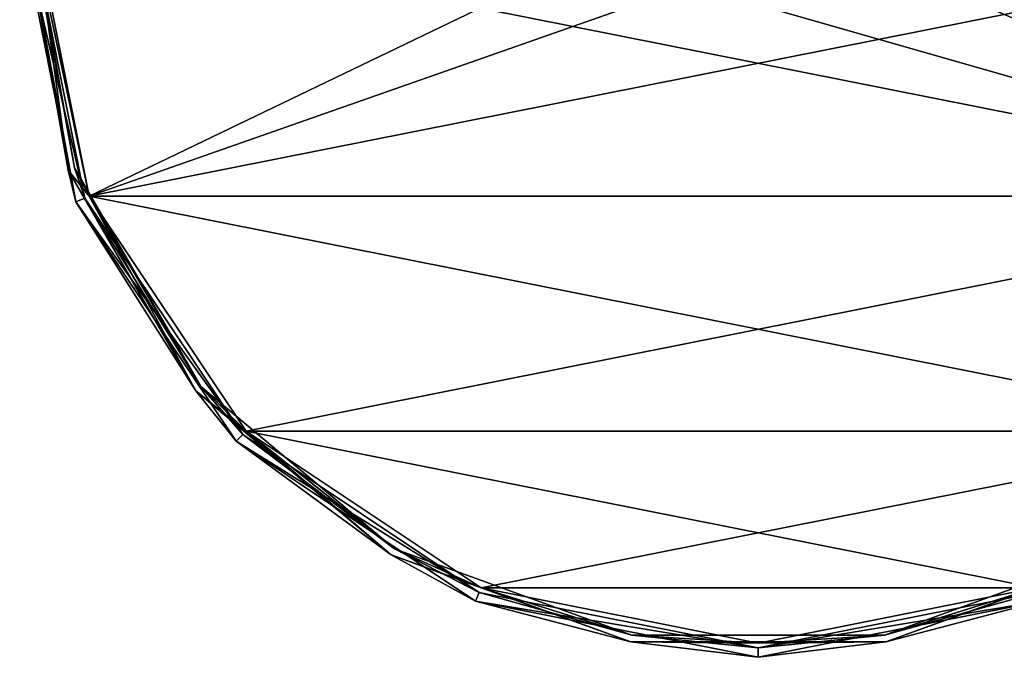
# Model space of a CAD drawing. Header units: millimetres. Extents: x -78 to 78, y -78 to 349.
# Tile 1 of 54: x -78 to 26, y -78 to -11. Entities that reach past the tile are written whole.
import ezdxf

# ---------------------------------------------------------------- set-up
doc = ezdxf.new("R2010")
doc.units = ezdxf.units.MM
doc.header["$LTSCALE"] = 65.185185
for name, color, linetype in [('154', 7, 'CONTINUOUS'), ('155', 7, 'CONTINUOUS'), ('157', 7, 'CONTINUOUS'), ('159', 7, 'CONTINUOUS'), ('161', 7, 'CONTINUOUS'), ('162', 7, 'CONTINUOUS'), ('164', 7, 'CONTINUOUS')]:
    doc.layers.add(name, color=color, linetype=linetype)

msp = doc.modelspace()

# ---------------------------------------------------------------- linework, layer by layer
at = {"layer": '154', "linetype": 'CONTINUOUS'}
for points in [[(-71.6, -29.66), (-77.5, 0), (-70.68, -29.28), (-71.6, -29.66)], [(-77.5, 0), (-76.5, 0), (-70.68, -29.28), (-77.5, 0)], [(-54.09, -54.09), (-71.6, -29.66), (-70.68, -29.28), (-54.09, -54.09)], [(-54.8, -54.8), (-71.6, -29.66), (-54.09, -54.09), (-54.8, -54.8)], [(-29.28, -70.68), (-54.8, -54.8), (-54.09, -54.09), (-29.28, -70.68)], [(-29.66, -71.6), (-54.8, -54.8), (-29.28, -70.68), (-29.66, -71.6)], [(0, -76.5), (-29.66, -71.6), (-29.28, -70.68), (0, -76.5)], [(29.28, -70.68), (29.66, -71.6), (0, -76.5), (29.28, -70.68)], [(0, -77.5), (-29.66, -71.6), (0, -76.5), (0, -77.5)], [(29.66, -71.6), (0, -77.5), (0, -76.5), (29.66, -71.6)]]:
    msp.add_3dface(points, dxfattribs=at)
at = {"layer": '155', "linetype": 'CONTINUOUS'}
for points in [[(-70.68, -29.28), (-76.5, 0), (-70.68, -29.28, 5.5), (-70.68, -29.28)], [(-70.68, -29.28, 5.5), (-76.5, 0), (-76.5, 0, 5.5), (-70.68, -29.28, 5.5)], [(-54.09, -54.09), (-70.68, -29.28), (-54.09, -54.09, 5.5), (-54.09, -54.09)], [(-54.09, -54.09, 5.5), (-70.68, -29.28), (-70.68, -29.28, 5.5), (-54.09, -54.09, 5.5)], [(-29.28, -70.68), (-54.09, -54.09), (-29.28, -70.68, 5.5), (-29.28, -70.68)], [(-29.28, -70.68, 5.5), (-54.09, -54.09), (-54.09, -54.09, 5.5), (-29.28, -70.68, 5.5)], [(0, -76.5), (-29.28, -70.68), (0, -76.5, 5.5), (0, -76.5)], [(0, -76.5, 5.5), (-29.28, -70.68), (-29.28, -70.68, 5.5), (0, -76.5, 5.5)], [(29.28, -70.68), (0, -76.5), (29.28, -70.68, 5.5), (29.28, -70.68)], [(29.28, -70.68, 5.5), (0, -76.5), (0, -76.5, 5.5), (29.28, -70.68, 5.5)]]:
    msp.add_3dface(points, dxfattribs=at)
at = {"layer": '157', "linetype": 'CONTINUOUS'}
for points in [[(-77.5, 0), (-71.6, -29.66), (-77.5, 0, 5.5), (-77.5, 0)], [(-77.5, 0, 5.5), (-71.6, -29.66), (-71.6, -29.66, 5.5), (-77.5, 0, 5.5)], [(-71.6, -29.66), (-54.8, -54.8), (-71.6, -29.66, 5.5), (-71.6, -29.66)], [(-71.6, -29.66, 5.5), (-54.8, -54.8), (-54.8, -54.8, 5.5), (-71.6, -29.66, 5.5)], [(-54.8, -54.8), (-29.66, -71.6), (-54.8, -54.8, 5.5), (-54.8, -54.8)], [(-54.8, -54.8, 5.5), (-29.66, -71.6), (-29.66, -71.6, 5.5), (-54.8, -54.8, 5.5)], [(-29.66, -71.6), (0, -77.5), (-29.66, -71.6, 5.5), (-29.66, -71.6)], [(-29.66, -71.6, 5.5), (0, -77.5), (0, -77.5, 5.5), (-29.66, -71.6, 5.5)], [(0, -77.5), (29.66, -71.6), (0, -77.5, 5.5), (0, -77.5)], [(0, -77.5, 5.5), (29.66, -71.6), (29.66, -71.6, 5.5), (0, -77.5, 5.5)]]:
    msp.add_3dface(points, dxfattribs=at)
at = {"layer": '159', "linetype": 'CONTINUOUS'}
for points in [[(-70.22, -29.08, 6), (-76, 0, 6), (70.22, -29.08, 6), (-70.22, -29.08, 6)], [(70.22, -29.08, 6), (-76, 0, 6), (0, -9, 6), (70.22, -29.08, 6)], [(76, 0, 6), (70.22, -29.08, 6), (14.5, -5.11, 6), (76, 0, 6)], [(14.5, -5.11, 6), (70.22, -29.08, 6), (0, -9, 6), (14.5, -5.11, 6)], [(-53.74, -53.74, 6), (-70.22, -29.08, 6), (53.74, -53.74, 6), (-53.74, -53.74, 6)], [(53.74, -53.74, 6), (-70.22, -29.08, 6), (70.22, -29.08, 6), (53.74, -53.74, 6)], [(-29.09, -70.21, 6), (-53.74, -53.74, 6), (29.09, -70.21, 6), (-29.09, -70.21, 6)], [(29.09, -70.21, 6), (-53.74, -53.74, 6), (53.74, -53.74, 6), (29.09, -70.21, 6)], [(0, -76, 6), (-29.09, -70.21, 6), (29.09, -70.21, 6), (0, -76, 6)]]:
    msp.add_3dface(points, dxfattribs=at)
at = {"layer": '161', "linetype": 'CONTINUOUS'}
for points in [[(-70.68, -29.28, 5.5), (-76.5, 0, 5.5), (-71.75, -26.11, 5.85), (-70.68, -29.28, 5.5)], [(-76.5, 0, 5.5), (-76.35, 0, 5.85), (-71.75, -26.11, 5.85), (-76.5, 0, 5.5)], [(-76, 0, 6), (-70.22, -29.08, 6), (-76.35, 0, 5.85), (-76, 0, 6)], [(-76.35, 0, 5.85), (-70.22, -29.08, 6), (-71.75, -26.11, 5.85), (-76.35, 0, 5.85)], [(-58.49, -49.08, 5.85), (-70.68, -29.28, 5.5), (-71.75, -26.11, 5.85), (-58.49, -49.08, 5.85)], [(-70.22, -29.08, 6), (-58.49, -49.08, 5.85), (-71.75, -26.11, 5.85), (-70.22, -29.08, 6)], [(-54.09, -54.09, 5.5), (-70.68, -29.28, 5.5), (-58.49, -49.08, 5.85), (-54.09, -54.09, 5.5)], [(-70.22, -29.08, 6), (-53.74, -53.74, 6), (-58.49, -49.08, 5.85), (-70.22, -29.08, 6)], [(-38.18, -66.12, 5.85), (-54.09, -54.09, 5.5), (-58.49, -49.08, 5.85), (-38.18, -66.12, 5.85)], [(-53.74, -53.74, 6), (-38.18, -66.12, 5.85), (-58.49, -49.08, 5.85), (-53.74, -53.74, 6)], [(-29.28, -70.68, 5.5), (-54.09, -54.09, 5.5), (-38.18, -66.12, 5.85), (-29.28, -70.68, 5.5)], [(-53.74, -53.74, 6), (-29.09, -70.21, 6), (-38.18, -66.12, 5.85), (-53.74, -53.74, 6)], [(-13.26, -75.19, 5.85), (-29.28, -70.68, 5.5), (-38.18, -66.12, 5.85), (-13.26, -75.19, 5.85)], [(-29.09, -70.21, 6), (-13.26, -75.19, 5.85), (-38.18, -66.12, 5.85), (-29.09, -70.21, 6)], [(38.18, -66.12, 5.85), (29.28, -70.68, 5.5), (13.26, -75.19, 5.85), (38.18, -66.12, 5.85)], [(29.09, -70.21, 6), (38.18, -66.12, 5.85), (13.26, -75.19, 5.85), (29.09, -70.21, 6)], [(-29.09, -70.21, 6), (0, -76, 6), (-13.26, -75.19, 5.85), (-29.09, -70.21, 6)], [(0, -76, 6), (29.09, -70.21, 6), (13.26, -75.19, 5.85), (0, -76, 6)], [(0, -76.5, 5.5), (-29.28, -70.68, 5.5), (-13.26, -75.19, 5.85), (0, -76.5, 5.5)], [(29.28, -70.68, 5.5), (0, -76.5, 5.5), (13.26, -75.19, 5.85), (29.28, -70.68, 5.5)], [(13.26, -75.19, 5.85), (0, -76.5, 5.5), (-13.26, -75.19, 5.85), (13.26, -75.19, 5.85)], [(0, -76, 6), (13.26, -75.19, 5.85), (-13.26, -75.19, 5.85), (0, -76, 6)]]:
    msp.add_3dface(points, dxfattribs=at)
at = {"layer": '162', "linetype": 'CONTINUOUS'}
for points in [[(-12.2, -1.13, 7), (-76, 0, 7), (-70.22, -29.08, 7), (-12.2, -1.13, 7)], [(76, 0, 7), (0, -4.4, 7), (-70.22, -29.08, 7), (76, 0, 7)], [(70.22, -29.08, 7), (76, 0, 7), (-70.22, -29.08, 7), (70.22, -29.08, 7)], [(0, -4.4, 7), (-12.2, -1.13, 7), (-70.22, -29.08, 7), (0, -4.4, 7)], [(-53.74, -53.74, 7), (70.22, -29.08, 7), (-70.22, -29.08, 7), (-53.74, -53.74, 7)], [(53.74, -53.74, 7), (70.22, -29.08, 7), (-53.74, -53.74, 7), (53.74, -53.74, 7)], [(-29.09, -70.21, 7), (53.74, -53.74, 7), (-53.74, -53.74, 7), (-29.09, -70.21, 7)], [(29.09, -70.21, 7), (53.74, -53.74, 7), (-29.09, -70.21, 7), (29.09, -70.21, 7)], [(0, -76, 7), (29.09, -70.21, 7), (-29.09, -70.21, 7), (0, -76, 7)]]:
    msp.add_3dface(points, dxfattribs=at)
at = {"layer": '164', "linetype": 'CONTINUOUS'}
for points in [[(-77.5, 0, 5.5), (-71.6, -29.66, 5.5), (-77.06, 0, 6.56), (-77.5, 0, 5.5)], [(-77.06, 0, 6.56), (-71.6, -29.66, 5.5), (-72.41, -26.36, 6.56), (-77.06, 0, 6.56)], [(-76, 0, 7), (-77.06, 0, 6.56), (-72.41, -26.36, 6.56), (-76, 0, 7)], [(-70.22, -29.08, 7), (-76, 0, 7), (-72.41, -26.36, 6.56), (-70.22, -29.08, 7)], [(-72.41, -26.36, 6.56), (-71.6, -29.66, 5.5), (-59.03, -49.53, 6.56), (-72.41, -26.36, 6.56)], [(-70.22, -29.08, 7), (-72.41, -26.36, 6.56), (-59.03, -49.53, 6.56), (-70.22, -29.08, 7)], [(-71.6, -29.66, 5.5), (-54.8, -54.8, 5.5), (-59.03, -49.53, 6.56), (-71.6, -29.66, 5.5)], [(-53.74, -53.74, 7), (-70.22, -29.08, 7), (-59.03, -49.53, 6.56), (-53.74, -53.74, 7)], [(-59.03, -49.53, 6.56), (-54.8, -54.8, 5.5), (-38.53, -66.74, 6.56), (-59.03, -49.53, 6.56)], [(-53.74, -53.74, 7), (-59.03, -49.53, 6.56), (-38.53, -66.74, 6.56), (-53.74, -53.74, 7)], [(-29.09, -70.21, 7), (-53.74, -53.74, 7), (-38.53, -66.74, 6.56), (-29.09, -70.21, 7)], [(-54.8, -54.8, 5.5), (-29.66, -71.6, 5.5), (-38.53, -66.74, 6.56), (-54.8, -54.8, 5.5)], [(-38.53, -66.74, 6.56), (-29.66, -71.6, 5.5), (-13.38, -75.89, 6.56), (-38.53, -66.74, 6.56)], [(-29.09, -70.21, 7), (-38.53, -66.74, 6.56), (-13.38, -75.89, 6.56), (-29.09, -70.21, 7)], [(13.38, -75.89, 6.56), (29.66, -71.6, 5.5), (38.53, -66.74, 6.56), (13.38, -75.89, 6.56)], [(29.09, -70.21, 7), (13.38, -75.89, 6.56), (38.53, -66.74, 6.56), (29.09, -70.21, 7)], [(0, -76, 7), (-29.09, -70.21, 7), (-13.38, -75.89, 6.56), (0, -76, 7)], [(29.09, -70.21, 7), (0, -76, 7), (13.38, -75.89, 6.56), (29.09, -70.21, 7)], [(-29.66, -71.6, 5.5), (0, -77.5, 5.5), (-13.38, -75.89, 6.56), (-29.66, -71.6, 5.5)], [(0, -77.5, 5.5), (29.66, -71.6, 5.5), (13.38, -75.89, 6.56), (0, -77.5, 5.5)], [(-13.38, -75.89, 6.56), (0, -77.5, 5.5), (13.38, -75.89, 6.56), (-13.38, -75.89, 6.56)], [(0, -76, 7), (-13.38, -75.89, 6.56), (13.38, -75.89, 6.56), (0, -76, 7)]]:
    msp.add_3dface(points, dxfattribs=at)

doc.saveas('drawing.dxf')
